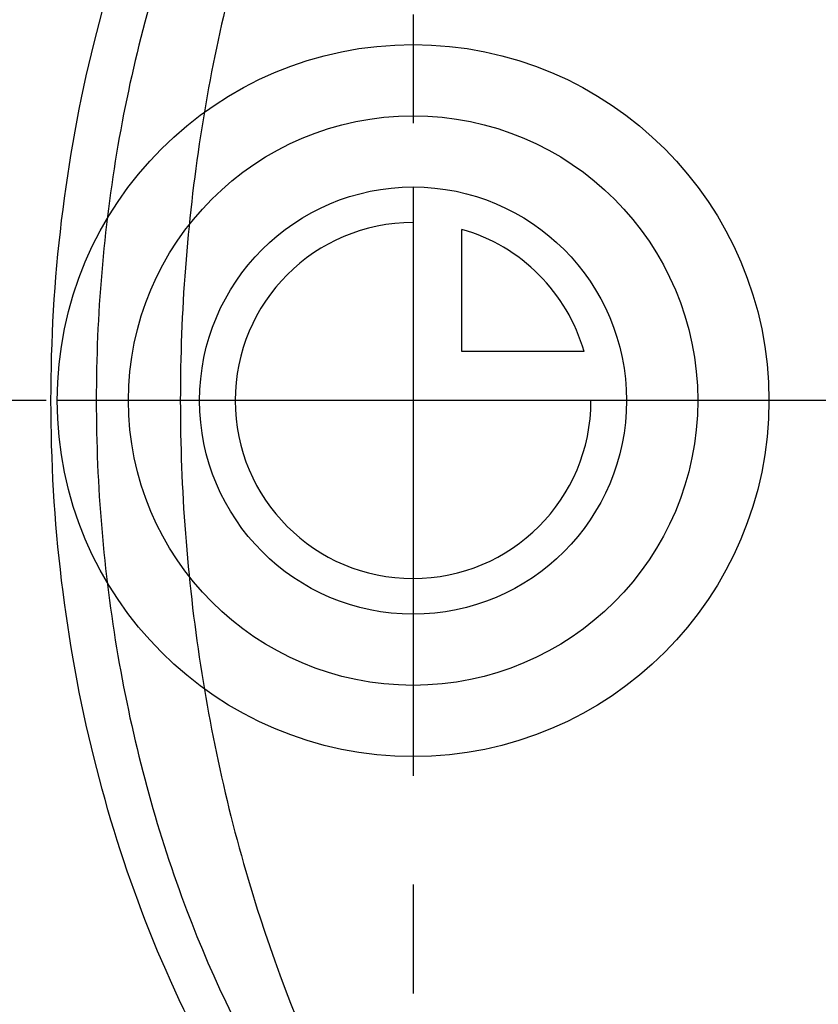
# Model space of a CAD drawing. Header units: millimetres. Extents: x 395 to 606, y 420 to 580.
# Tile 3 of 140: x 449 to 485, y 467 to 511. Entities that reach past the tile are written whole.
import ezdxf

# ---------------------------------------------------------------- set-up
doc = ezdxf.new("R2010")
doc.units = ezdxf.units.MM
doc.header["$LTSCALE"] = 65.185185
doc.linetypes.add('CENTER', pattern=[0.6, 0.375, -0.075, 0.075, -0.075])
doc.linetypes.add('HIDDEN', pattern=[0.2, 0.1, -0.1])
for name, color, linetype in [('ACHSEN_S', 7, 'CONTINUOUS'), ('KOERPER', 7, 'CONTINUOUS'), ('KONST.EL_MIT_GEO', 7, 'CONTINUOUS'), ('KURVEN', 7, 'CONTINUOUS')]:
    doc.layers.add(name, color=color, linetype=linetype)

msp = doc.modelspace()

# ---------------------------------------------------------------- linework, layer by layer
at = {"layer": 'ACHSEN_S', "color": 2, "linetype": 'CENTER'}
for p, q in [((466.311, 579.925), (466.311, 420.075)), ((606.263, 494.125), (394.868, 494.125))]:
    msp.add_line(p, q, dxfattribs=at)
at = {"layer": 'KOERPER', "color": 7, "linetype": 'CONTINUOUS'}
for radius, start, end in [(69.05, 96.3508, 83.6492), (68.75, 96.39197, 83.60803)]:
    msp.add_arc((466.311, 494.125), radius, start, end, dxfattribs=at)
at = {"layer": 'KOERPER', "color": 8, "linetype": 'HIDDEN'}
msp.add_arc((466.311, 494.125), 48.5, 89.9999, 270, dxfattribs=at)
msp.add_open_spline([(456.629, 550.259), (453.342, 546.972), (447.398, 539.228), (442.12, 528.054), (439.039, 518.208), (436.762, 507.703), (435.626, 494.125), (436.762, 480.547), (439.039, 470.042), (442.12, 460.196), (447.398, 449.022), (453.342, 441.278), (456.629, 437.991)], degree=3, knots=[0, 0, 0, 0, 0.113965, 0.236796, 0.301026, 0.366612, 0.5, 0.633388, 0.698974, 0.763204, 0.886035, 1, 1, 1, 1], dxfattribs=at)
at = {"layer": 'KOERPER', "color": 7, "linetype": 'CONTINUOUS'}
for points, knots in [([(450.029, 494.125), (450.029, 499.523), (451.26, 510.066), (455.902, 522.268), (461.317, 530.403), (465.956, 535.355), (471.135, 539.148), (474.941, 540.857), (476.861, 541.463)], [0, 0, 0, 0, 0.280157, 0.545177, 0.668818, 0.785496, 0.895501, 1, 1, 1, 1]), ([(476.861, 446.787), (474.941, 447.393), (471.135, 449.102), (465.956, 452.895), (461.317, 457.847), (455.902, 465.982), (451.26, 478.184), (450.029, 488.727), (450.029, 494.125)], [0, 0, 0, 0, 0.104499, 0.214504, 0.331182, 0.454823, 0.719843, 1, 1, 1, 1])]:
    msp.add_open_spline(points, degree=3, knots=knots, dxfattribs=at)
at = {"layer": 'KONST.EL_MIT_GEO', "color": 7, "linetype": 'CONTINUOUS'}
for radius in [65.506, 64.524, 56.45, 55.8, 48.5]:
    msp.add_circle((466.311, 494.125), radius, dxfattribs=at)
for points, knots in [([(469.548, 536.398), (464.992, 530.847), (459.859, 520.664), (456.442, 505.987), (455.544, 494.125), (456.442, 482.263), (459.859, 467.586), (464.992, 457.403), (469.548, 451.852)], [0, 0, 0, 0, 0.238619, 0.367816, 0.5, 0.632184, 0.761381, 1, 1, 1, 1]), ([(466.562, 533.725), (461.772, 528.935), (457.284, 521.136), (454.155, 511.117), (452.546, 503.704), (452.067, 497.963), (452.067, 494.125)], [0, 0, 0, 0, 0.47214, 0.600955, 0.732487, 1, 1, 1, 1]), ([(452.067, 494.125), (452.067, 490.287), (452.546, 484.546), (454.155, 477.133), (457.284, 467.114), (461.772, 459.315), (466.562, 454.525)], [0, 0, 0, 0, 0.267513, 0.399045, 0.52786, 1, 1, 1, 1])]:
    msp.add_open_spline(points, degree=3, knots=knots, dxfattribs=at)
at = {"layer": 'KURVEN', "color": 40, "linetype": 'CONTINUOUS'}
for p, q in [((466.311, 503.725), (466.311, 494.125)), ((468.511, 496.325), (468.511, 501.817)), ((474.003, 496.325), (468.511, 496.325)), ((482.311, 494.125), (450.311, 494.125))]:
    msp.add_line(p, q, dxfattribs=at)
for radius in [16, 12.8, 9.6]:
    msp.add_circle((466.311, 494.125), radius, dxfattribs=at)
for start, end in [(90, 360), (15.962, 74.038)]:
    msp.add_arc((466.311, 494.125), 8, start, end, dxfattribs=at)

doc.saveas('drawing.dxf')
